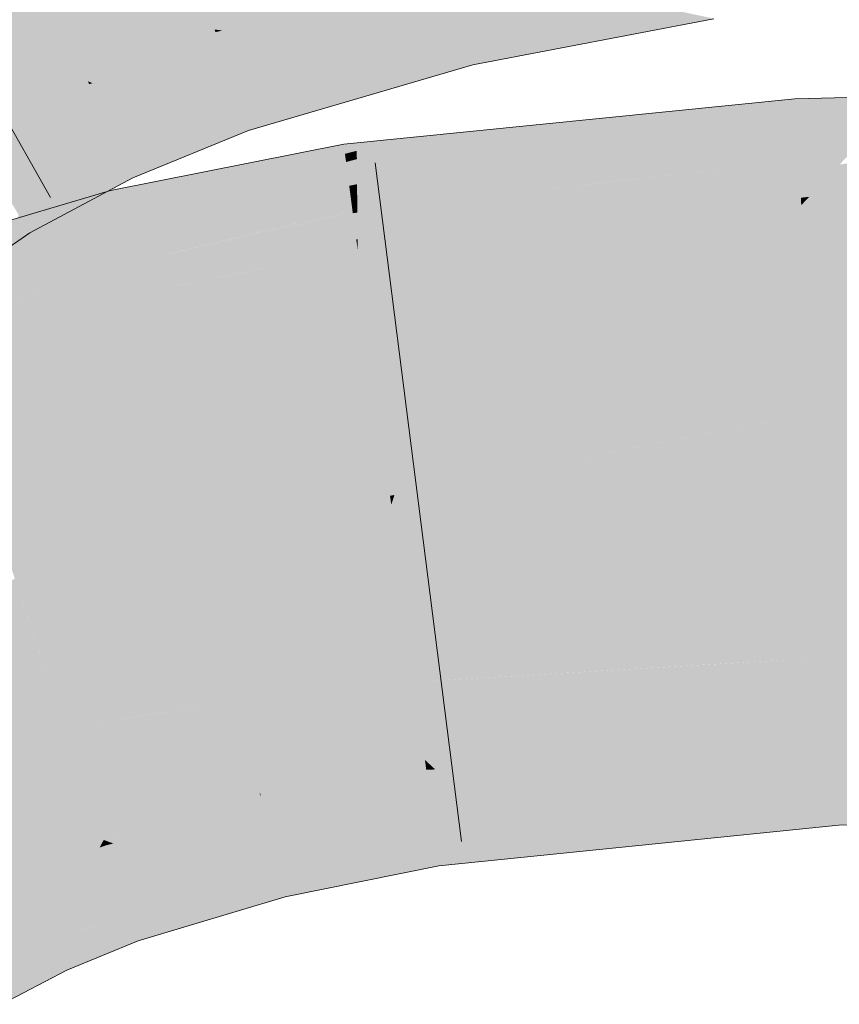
# Model space of a CAD drawing. Extents: x -620 to 300, y 62 to 1162.
# Tile 234 of 256: x 198.075 to 198.357, y 826.747 to 827.085. Entities that reach past the tile are written whole.
import ezdxf

# ---------------------------------------------------------------- set-up
doc = ezdxf.new("R2010")
doc.units = 0
doc.layers.get('0').update_dxf_attribs({"lineweight": 13})
doc.layers.add('E_Leerrohr 25-A06G94UQ8I', color=7, linetype='Continuous', lineweight=9, true_color=0xff8000)
doc.layers.add('E_Leerrohr 25-Shading', color=7, linetype='Continuous', lineweight=9, true_color=0xff8000)

# ---------------------------------------------------------------- blocks, each defined once
blk = doc.blocks.new('Shading-A06G94F18I', base_point=(173.29604, 825.21118))
at = {"layer": 'E_Leerrohr 25-Shading', "color": 31, "true_color": 0xfabd7f}
for points in [[(198.22253, 827.10492), (198.20203, 827.19092), (198.14236, 827.08154), (198.11429, 827.16534)], [(198.14236, 827.08154), (198.11429, 827.16534), (198.09886, 827.06372), (198.06145, 827.1438)], [(198.09886, 827.06372), (198.06145, 827.1438), (198.05977, 827.04291), (198.01361, 827.11829)], [(198.50697, 826.97516), (198.50668, 827.02502), (198.34818, 826.95007), (198.34387, 827.02118)], [(198.34387, 827.02118), (198.22148, 826.97705), (198.34818, 826.95007), (198.20415, 826.92163)], [(198.22148, 826.97705), (198.34387, 827.02118), (198.31535, 827.01831)], [(198.23175, 827.00989), (198.22148, 826.97705), (198.31535, 827.01831)], [(198.23175, 827.00989), (198.19151, 827.0058), (198.19363, 826.98975)], [(198.19363, 826.98975), (198.19675, 826.96619), (198.23175, 827.00989), (198.22148, 826.97705)], [(198.16037, 826.99963), (198.15167, 826.9649), (198.19151, 827.0058), (198.19363, 826.98975)], [(198.16037, 826.99963), (198.11546, 826.99072), (198.12021, 826.9715)], [(198.12021, 826.9715), (198.12564, 826.94952), (198.16037, 826.99963), (198.15167, 826.9649)], [(198.12021, 826.9715), (198.11546, 826.99072), (198.06226, 826.92676), (198.04738, 826.97046)], [(198.19363, 826.98975), (198.15167, 826.9649), (198.19675, 826.96619), (198.14561, 826.94067)], [(198.22148, 826.97705), (198.19675, 826.96619), (198.20415, 826.92163), (198.20265, 826.92133)], [(198.34818, 826.95007), (198.34923, 826.93292), (198.50697, 826.97516), (198.50716, 826.94275)], [(198.06226, 826.92676), (198.06749, 826.91132), (198.12021, 826.9715), (198.12564, 826.94952)], [(198.15167, 826.9649), (198.12564, 826.94952), (198.14561, 826.94067), (198.12976, 826.9328)], [(198.19675, 826.96619), (198.14561, 826.94067), (198.20265, 826.92133), (198.13664, 826.90491)], [(198.12564, 826.94952), (198.06749, 826.91132), (198.12976, 826.9328), (198.07129, 826.90021)], [(198.34818, 826.95007), (198.31146, 826.94281), (198.34923, 826.93292), (198.31198, 826.9292)], [(198.31177, 826.93451), (198.31146, 826.94281), (198.20306, 826.91821), (198.20415, 826.92163)], [(198.34923, 826.93292), (198.50719, 826.93665), (198.50716, 826.94275)], [(198.12976, 826.9328), (198.13664, 826.90491), (198.14561, 826.94067)], [(198.31198, 826.9292), (198.31177, 826.93451), (198.20306, 826.91821)], [(198.50722, 826.93182), (198.50719, 826.93665), (198.34935, 826.93085), (198.34923, 826.93292)], [(198.07129, 826.90021), (198.07585, 826.88678), (198.12976, 826.9328), (198.13664, 826.90491)], [(198.34935, 826.93085), (198.34923, 826.93292), (198.31198, 826.9292)], [(198.35065, 826.9093), (198.50734, 826.91113), (198.34935, 826.93085), (198.50722, 826.93182)], [(198.20522, 826.90198), (198.31198, 826.9292), (198.20306, 826.91821)], [(198.20522, 826.90198), (198.35065, 826.9093), (198.31198, 826.9292), (198.34935, 826.93085)], [(198.13664, 826.90491), (198.20306, 826.91821), (198.20265, 826.92133)], [(198.20265, 826.92133), (198.20306, 826.91821), (198.20415, 826.92163)], [(198.20522, 826.90198), (198.20306, 826.91821), (198.13901, 826.89539), (198.13664, 826.90491)], [(198.35329, 826.86578), (198.50757, 826.8689), (198.35065, 826.9093), (198.50734, 826.91113)], [(198.20522, 826.90198), (198.21109, 826.85742), (198.31279, 826.90741), (198.31448, 826.86353)], [(198.31448, 826.86353), (198.35329, 826.86578), (198.31279, 826.90741), (198.35065, 826.9093)], [(198.13901, 826.89539), (198.13664, 826.90491), (198.07607, 826.88617), (198.07585, 826.88678)], [(198.15001, 826.85083), (198.21109, 826.85742), (198.13901, 826.89539), (198.20522, 826.90198)], [(198.09119, 826.84167), (198.15001, 826.85083), (198.07607, 826.88617), (198.13901, 826.89539)], [(198.03796, 826.8736), (198.03888, 826.87164), (198.07378, 826.89288), (198.07585, 826.88678)], [(198.09119, 826.84167), (198.07585, 826.88678), (198.05618, 826.83447), (198.03888, 826.87164)], [(198.35329, 826.86578), (198.35406, 826.85291), (198.50757, 826.8689), (198.50769, 826.84918)], [(198.35406, 826.85291), (198.35329, 826.86578), (198.22375, 826.85815)], [(198.15001, 826.85083), (198.15155, 826.84454), (198.21109, 826.85742), (198.21289, 826.84375)], [(198.21109, 826.85742), (198.35406, 826.85291), (198.22375, 826.85815)], [(198.35406, 826.85291), (198.21109, 826.85742), (198.35457, 826.84473), (198.21289, 826.84375)], [(198.15155, 826.84454), (198.15001, 826.85083), (198.11682, 826.84564)], [(198.35406, 826.85291), (198.35457, 826.84473), (198.50769, 826.84918), (198.50769, 826.84821)], [(198.09119, 826.84167), (198.15155, 826.84454), (198.11682, 826.84564)], [(198.15155, 826.84454), (198.09119, 826.84167), (198.15617, 826.82587), (198.09782, 826.8222)], [(198.21289, 826.84375), (198.15155, 826.84454), (198.21463, 826.83057), (198.15617, 826.82587)], [(198.21289, 826.84375), (198.21463, 826.83057), (198.35457, 826.84473)], [(198.07617, 826.7915), (198.10432, 826.8031), (198.05618, 826.83447), (198.09119, 826.84167)], [(198.05051, 826.77802), (198.07617, 826.7915), (198.02194, 826.82568), (198.05618, 826.83447)], [(198.15617, 826.82587), (198.15784, 826.81909), (198.21463, 826.83057)], [(198.09782, 826.8222), (198.10432, 826.8031), (198.15617, 826.82587), (198.15784, 826.81909)]]:
    blk.add_solid(points, dxfattribs=at)
at = {"layer": 'E_Leerrohr 25-Shading', "color": 43, "true_color": 0xd7ab7f}
for points in [[(198.22295, 827.10321), (198.22253, 827.10492), (198.14236, 827.08154)], [(198.14499, 827.08118), (198.22357, 827.10059), (198.14236, 827.08154), (198.22295, 827.10321)], [(198.1516, 827.08026), (198.22455, 827.09644), (198.14499, 827.08118), (198.22357, 827.10059)], [(198.16347, 827.07861), (198.22589, 827.09082), (198.1516, 827.08026), (198.22455, 827.09644)], [(198.2321, 827.08423), (198.29964, 827.08832), (198.22894, 827.09106), (198.27078, 827.09454)], [(198.18137, 827.07617), (198.22752, 827.08398), (198.16347, 827.07861), (198.22589, 827.09082)], [(198.22752, 827.08398), (198.2321, 827.08423), (198.22589, 827.09082), (198.22894, 827.09106)], [(198.31383, 827.08527), (198.29964, 827.08832), (198.23552, 827.07684), (198.2321, 827.08423)], [(198.20464, 827.073), (198.22929, 827.0766), (198.18137, 827.07617), (198.22752, 827.08398)], [(198.22929, 827.0766), (198.23552, 827.07684), (198.22752, 827.08398), (198.2321, 827.08423)], [(198.31383, 827.08527), (198.23552, 827.07684), (198.27943, 827.07861)], [(198.14268, 827.08063), (198.14236, 827.08154), (198.09886, 827.06372)], [(198.10046, 827.06311), (198.1434, 827.07843), (198.09886, 827.06372), (198.14268, 827.08063)], [(198.14499, 827.08118), (198.14236, 827.08154), (198.14383, 827.08087)], [(198.14383, 827.08087), (198.14236, 827.08154), (198.14268, 827.08063)], [(198.1434, 827.07843), (198.14735, 827.07935), (198.14268, 827.08063), (198.14383, 827.08087)], [(198.14735, 827.07935), (198.1516, 827.08026), (198.14383, 827.08087), (198.14499, 827.08118)], [(198.15335, 827.07666), (198.16347, 827.07861), (198.14735, 827.07935), (198.1516, 827.08026)], [(198.10413, 827.06171), (198.14458, 827.07495), (198.10046, 827.06311), (198.1434, 827.07843)], [(198.14458, 827.07495), (198.15335, 827.07666), (198.1434, 827.07843), (198.14735, 827.07935)], [(198.14616, 827.07025), (198.16187, 827.07288), (198.14458, 827.07495), (198.15335, 827.07666)], [(198.16187, 827.07288), (198.18137, 827.07617), (198.15335, 827.07666), (198.16347, 827.07861)], [(198.23074, 827.0705), (198.22929, 827.0766), (198.2265, 827.06995), (198.20464, 827.073)], [(198.23074, 827.0705), (198.23834, 827.07074), (198.22929, 827.0766), (198.23552, 827.07684)], [(198.23552, 827.07684), (198.23834, 827.07074), (198.27943, 827.07861)], [(198.10999, 827.05951), (198.14616, 827.07025), (198.10413, 827.06171), (198.14458, 827.07495)], [(198.1723, 827.06824), (198.20464, 827.073), (198.16187, 827.07288), (198.18137, 827.07617)], [(198.1178, 827.05652), (198.14803, 827.0647), (198.10999, 827.05951), (198.14616, 827.07025)], [(198.14803, 827.0647), (198.1723, 827.06824), (198.14616, 827.07025), (198.16187, 827.07288)], [(198.18175, 827.06403), (198.2265, 827.06995), (198.1723, 827.06824), (198.20464, 827.073)], [(198.23102, 827.06934), (198.2265, 827.06995), (198.18828, 827.06116), (198.18175, 827.06403)], [(198.2265, 827.06995), (198.23102, 827.06934), (198.23074, 827.0705)], [(198.23102, 827.06934), (198.23834, 827.07074), (198.23074, 827.0705)], [(198.14966, 827.05981), (198.18175, 827.06403), (198.14803, 827.0647), (198.1723, 827.06824)], [(198.23102, 827.06934), (198.18828, 827.06116), (198.21393, 827.06433)], [(198.09933, 827.06274), (198.09886, 827.06372), (198.05977, 827.04291)], [(198.10046, 827.06311), (198.09886, 827.06372), (198.09933, 827.06274)], [(198.10037, 827.06049), (198.10413, 827.06171), (198.09933, 827.06274), (198.10046, 827.06311)], [(198.12532, 827.05365), (198.14966, 827.05981), (198.1178, 827.05652), (198.14803, 827.0647)], [(198.15079, 827.05646), (198.18828, 827.06116), (198.14966, 827.05981), (198.18175, 827.06403)], [(198.18828, 827.06116), (198.19409, 827.05853), (198.21393, 827.06433)], [(198.06038, 827.04193), (198.10037, 827.06049), (198.05977, 827.04291), (198.09933, 827.06274)], [(198.06168, 827.03979), (198.10196, 827.05713), (198.06038, 827.04193), (198.10037, 827.06049)], [(198.10196, 827.05713), (198.10999, 827.05951), (198.10037, 827.06049), (198.10413, 827.06171)], [(198.15079, 827.05646), (198.14966, 827.05981), (198.13077, 827.05157), (198.12532, 827.05365)], [(198.15178, 827.05347), (198.19409, 827.05853), (198.15079, 827.05646), (198.18828, 827.06116)], [(198.06354, 827.03674), (198.10397, 827.0528), (198.06168, 827.03979), (198.10196, 827.05713)], [(198.10397, 827.0528), (198.1178, 827.05652), (198.10196, 827.05713), (198.10999, 827.05951)], [(198.10587, 827.04877), (198.12532, 827.05365), (198.10397, 827.0528), (198.1178, 827.05652)], [(198.13077, 827.05157), (198.13577, 827.04968), (198.15079, 827.05646), (198.15178, 827.05347)], [(198.15401, 827.04681), (198.19409, 827.05853), (198.15178, 827.05347)], [(198.31088, 827.05408), (198.34166, 827.05774), (198.31575, 827.05511)], [(198.31088, 827.05408), (198.3163, 827.04895), (198.34166, 827.05774)], [(198.34189, 827.05396), (198.34166, 827.05774), (198.3163, 827.04895)], [(198.37914, 827.05859), (198.34166, 827.05774), (198.34189, 827.05396)], [(198.34189, 827.05396), (198.34224, 827.04828), (198.37914, 827.05859), (198.37245, 827.05151)], [(198.06546, 827.03363), (198.10587, 827.04877), (198.06354, 827.03674), (198.10397, 827.0528)], [(198.10721, 827.0459), (198.13077, 827.05157), (198.10587, 827.04877), (198.12532, 827.05365)], [(198.13577, 827.04968), (198.14885, 827.04474), (198.15178, 827.05347), (198.15401, 827.04681)], [(198.19127, 827.03284), (198.19131, 827.02838), (198.252, 827.04706), (198.31088, 827.05408)], [(198.31088, 827.05408), (198.19131, 827.02838), (198.3163, 827.04895), (198.19135, 827.02466)], [(198.26407, 827.04993), (198.252, 827.04706), (198.31575, 827.05511), (198.31088, 827.05408)], [(198.34224, 827.04828), (198.34189, 827.05396), (198.28561, 827.03833), (198.3163, 827.04895)], [(198.10843, 827.04327), (198.13577, 827.04968), (198.10721, 827.0459), (198.13077, 827.05157)], [(198.11163, 827.03638), (198.14885, 827.04474), (198.10843, 827.04327), (198.13577, 827.04968)], [(198.22934, 827.04639), (198.21373, 827.04254), (198.26407, 827.04993), (198.252, 827.04706)], [(198.37245, 827.05151), (198.34224, 827.04828), (198.36736, 827.04608), (198.3425, 827.04382)], [(198.06689, 827.03131), (198.10721, 827.0459), (198.06546, 827.03363), (198.10587, 827.04877)], [(198.20862, 827.04431), (198.19121, 827.03986), (198.22934, 827.04639), (198.21373, 827.04254)], [(198.252, 827.04706), (198.21373, 827.04254), (198.19127, 827.03284), (198.19124, 827.03699)], [(198.3163, 827.04895), (198.19135, 827.02466), (198.28561, 827.03833), (198.19138, 827.02185)], [(198.28561, 827.03833), (198.26704, 827.03192), (198.34224, 827.04828), (198.3425, 827.04382)], [(198.36736, 827.04608), (198.3425, 827.04382), (198.36374, 827.04224), (198.3427, 827.04065)], [(198.06825, 827.02905), (198.10843, 827.04327), (198.06689, 827.03131), (198.10721, 827.0459)], [(198.0719, 827.02307), (198.11163, 827.03638), (198.06825, 827.02905), (198.10843, 827.04327)], [(198.11163, 827.03638), (198.11295, 827.03363), (198.14885, 827.04474), (198.13231, 827.03796)], [(198.19118, 827.04254), (198.19121, 827.03986), (198.20862, 827.04431)], [(198.3425, 827.04382), (198.26704, 827.03192), (198.3427, 827.04065), (198.25668, 827.02832)], [(198.18683, 827.04144), (198.14214, 827.02539), (198.18716, 827.03882), (198.13962, 827.02216)], [(198.14931, 827.03473), (198.14214, 827.02539), (198.18672, 827.04211), (198.18683, 827.04144)], [(198.19118, 827.04254), (198.18672, 827.04211), (198.18683, 827.04144)], [(198.18683, 827.04144), (198.18716, 827.03882), (198.19118, 827.04254), (198.19121, 827.03986)], [(198.19121, 827.03986), (198.18716, 827.03882), (198.19124, 827.03699), (198.18753, 827.03601)], [(198.21373, 827.04254), (198.19121, 827.03986), (198.19124, 827.03699)], [(198.3427, 827.04065), (198.25668, 827.02832), (198.34286, 827.03796), (198.25029, 827.02612)], [(198.36374, 827.04224), (198.3427, 827.04065), (198.36073, 827.03906), (198.34286, 827.03796)], [(198.48535, 827.04102), (198.37172, 827.03723), (198.3466, 827.02405), (198.35707, 827.03516)], [(198.11163, 827.03638), (198.0719, 827.02307), (198.11295, 827.03363), (198.07355, 827.02045)], [(198.11295, 827.03363), (198.11436, 827.03058), (198.13231, 827.03796)], [(198.18753, 827.03601), (198.13705, 827.0188), (198.18805, 827.0321), (198.13367, 827.0144)], [(198.18716, 827.03882), (198.13962, 827.02216), (198.18753, 827.03601), (198.13705, 827.0188)], [(198.19124, 827.03699), (198.18753, 827.03601), (198.19127, 827.03284), (198.18805, 827.0321)], [(198.28561, 827.03833), (198.19138, 827.02185), (198.26704, 827.03192), (198.19139, 827.01996)], [(198.34294, 827.03656), (198.27747, 827.02911), (198.19151, 827.0058), (198.2231, 827.01672)], [(198.34314, 827.0332), (198.34294, 827.03656), (198.23175, 827.00989), (198.19151, 827.0058)], [(198.34286, 827.03796), (198.25029, 827.02612), (198.34294, 827.03656), (198.24989, 827.026)], [(198.36073, 827.03906), (198.34286, 827.03796), (198.35912, 827.03735), (198.34294, 827.03656)], [(198.35912, 827.03735), (198.34294, 827.03656), (198.35858, 827.0368), (198.34296, 827.03625)], [(198.35858, 827.0368), (198.34296, 827.03625), (198.35707, 827.03516), (198.34314, 827.0332)], [(198.07355, 827.02045), (198.07506, 827.01794), (198.11295, 827.03363), (198.11418, 827.03094)], [(198.10773, 827.02203), (198.1084, 827.01935), (198.13264, 827.03143), (198.14931, 827.03473)], [(198.1084, 827.01935), (198.10977, 827.01379), (198.14931, 827.03473), (198.14214, 827.02539)], [(198.19127, 827.03284), (198.18805, 827.0321), (198.19131, 827.02838), (198.18861, 827.02783)], [(198.23175, 827.00989), (198.31535, 827.01831), (198.34314, 827.0332), (198.34372, 827.02374)], [(198.35707, 827.03516), (198.34314, 827.0332), (198.3466, 827.02405), (198.34372, 827.02374)], [(198.50668, 827.02502), (198.50662, 827.03552), (198.34387, 827.02118), (198.44357, 827.03375)], [(198.3466, 827.02405), (198.34387, 827.02118), (198.42068, 827.03314), (198.44357, 827.03375)], [(198.11418, 827.03094), (198.07506, 827.01794), (198.10605, 827.02612), (198.07648, 827.01562)], [(198.11418, 827.03094), (198.10605, 827.02612), (198.11436, 827.03058)], [(198.1071, 827.0246), (198.10773, 827.02203), (198.11687, 827.02826), (198.13264, 827.03143)], [(198.18805, 827.0321), (198.13367, 827.0144), (198.18861, 827.02783), (198.13037, 827.01013)], [(198.26704, 827.03192), (198.19139, 827.01996), (198.25668, 827.02832), (198.19139, 827.01898)], [(198.27747, 827.02911), (198.24989, 827.026), (198.2231, 827.01672)], [(198.05763, 827.00482), (198.04066, 826.99243), (198.10669, 827.02625), (198.1071, 827.0246)], [(198.07727, 827.01434), (198.05763, 827.00482), (198.10571, 827.026), (198.10669, 827.02625)], [(198.07648, 827.01562), (198.07889, 827.01172), (198.10605, 827.02612)], [(198.09451, 827.02264), (198.07727, 827.01434), (198.10571, 827.026)], [(198.11687, 827.02826), (198.10669, 827.02625), (198.1071, 827.0246)], [(198.18861, 827.02783), (198.13037, 827.01013), (198.18909, 827.02423), (198.12796, 827.00696)], [(198.19131, 827.02838), (198.18861, 827.02783), (198.19135, 827.02466), (198.18909, 827.02423)], [(198.25668, 827.02832), (198.19139, 827.01898), (198.25029, 827.02612), (198.19141, 827.01862)], [(198.25029, 827.02612), (198.19141, 827.01862), (198.2231, 827.01672), (198.19148, 827.00952)], [(198.04001, 826.99213), (198.04077, 826.98987), (198.1071, 827.0246), (198.10773, 827.02203)], [(198.07349, 827.01642), (198.05763, 827.00482), (198.09451, 827.02264)], [(198.14214, 827.02539), (198.10977, 827.01379), (198.13962, 827.02216), (198.11026, 827.01184)], [(198.18909, 827.02423), (198.12796, 827.00696), (198.18945, 827.02148), (198.12648, 827.00507)], [(198.19135, 827.02466), (198.18909, 827.02423), (198.19138, 827.02185), (198.18945, 827.02148)], [(198.31535, 827.01831), (198.34387, 827.02118), (198.34372, 827.02374)], [(198.34372, 827.02374), (198.34387, 827.02118), (198.3466, 827.02405)], [(198.04077, 826.98987), (198.04166, 826.9873), (198.10773, 827.02203), (198.1084, 827.01935)], [(198.04166, 826.9873), (198.04306, 826.98315), (198.1084, 827.01935), (198.10977, 827.01379)], [(198.13962, 827.02216), (198.11026, 827.01184), (198.13705, 827.0188), (198.11076, 827.00983)], [(198.18945, 827.02148), (198.12648, 827.00507), (198.18968, 827.01971), (198.12582, 827.00421)], [(198.18968, 827.01971), (198.12776, 827.00464), (198.1898, 827.0188)], [(198.19138, 827.02185), (198.18945, 827.02148), (198.19139, 827.01996), (198.18968, 827.01971)], [(198.19139, 827.01996), (198.18968, 827.01971), (198.19139, 827.01898), (198.1898, 827.0188)], [(198.19139, 827.01898), (198.1898, 827.0188), (198.19141, 827.01862), (198.18985, 827.01843)], [(198.07506, 827.01794), (198.07349, 827.00793), (198.07889, 827.01172)], [(198.13705, 827.0188), (198.11076, 827.00983), (198.13367, 827.0144), (198.11142, 827.00714)], [(198.18378, 827.0174), (198.12776, 827.00464), (198.16669, 827.00537)], [(198.19104, 827.0094), (198.1898, 827.0188), (198.16669, 827.00537), (198.18378, 827.0174)], [(198.19141, 827.01862), (198.18985, 827.01843), (198.19148, 827.00952), (198.19104, 827.0094)], [(198.19148, 827.00952), (198.19151, 827.0058), (198.2231, 827.01672)], [(198.10977, 827.01379), (198.04306, 826.98315), (198.11026, 827.01184), (198.04353, 826.98181)], [(198.13367, 827.0144), (198.11142, 827.00714), (198.13037, 827.01013), (198.11206, 827.00452)], [(198.11026, 827.01184), (198.04353, 826.98181), (198.11076, 827.00983), (198.04396, 826.98053)], [(198.11076, 827.00983), (198.04396, 826.98053), (198.11142, 827.00714), (198.04448, 826.979)], [(198.13037, 827.01013), (198.11206, 827.00452), (198.12796, 827.00696), (198.11253, 827.00262)], [(198.19104, 827.0094), (198.16669, 827.00537), (198.17902, 827.00562)], [(198.17902, 827.00562), (198.19151, 827.0058), (198.19104, 827.0094)], [(198.19104, 827.0094), (198.19151, 827.0058), (198.19148, 827.00952)], [(198.11142, 827.00714), (198.04448, 826.979), (198.11206, 827.00452), (198.04485, 826.97791)], [(198.12796, 827.00696), (198.11253, 827.00262), (198.12648, 827.00507), (198.11281, 827.00146)], [(198.16037, 826.99963), (198.17902, 827.00562), (198.15784, 826.99915), (198.16103, 827.0014)], [(198.19151, 827.0058), (198.17902, 827.00562), (198.16037, 826.99963)], [(198.16103, 827.0014), (198.17902, 827.00562), (198.16669, 827.00537)], [(198.11206, 827.00452), (198.04485, 826.97791), (198.11253, 827.00262), (198.04498, 826.97754)], [(198.11253, 827.00262), (198.0567, 826.98187), (198.11281, 827.00146)], [(198.12648, 827.00507), (198.11281, 827.00146), (198.12582, 827.00421), (198.11292, 827.00104)], [(198.11292, 827.00104), (198.11546, 826.99072), (198.12582, 827.00421)], [(198.11546, 826.99072), (198.16103, 827.0014), (198.12776, 827.00464), (198.16669, 827.00537)], [(198.11546, 826.99072), (198.12776, 827.00464), (198.12582, 827.00421)], [(198.08957, 826.99335), (198.0567, 826.98187), (198.11292, 827.00104), (198.11546, 826.99072)], [(198.11281, 827.00146), (198.08957, 826.99335), (198.11292, 827.00104)], [(198.16103, 827.0014), (198.11546, 826.99072), (198.15784, 826.99915)], [(198.0567, 826.98187), (198.04498, 826.97754), (198.11546, 826.99072), (198.04738, 826.97046)], [(198.50775, 826.83691), (198.50769, 826.84821), (198.35527, 826.83313), (198.35457, 826.84473)], [(198.29675, 826.83069), (198.35457, 826.84473), (198.21815, 826.82733), (198.21463, 826.83057)], [(198.35527, 826.83319), (198.35457, 826.84473), (198.29675, 826.83069)], [(198.35643, 826.81409), (198.50786, 826.81818), (198.35527, 826.83313), (198.50775, 826.83691)], [(198.35527, 826.83313), (198.22495, 826.82123), (198.29143, 826.80798), (198.23744, 826.80988)], [(198.35527, 826.83313), (198.35527, 826.83319), (198.27728, 826.82599), (198.29675, 826.83069)], [(198.35527, 826.83313), (198.29143, 826.80798), (198.35643, 826.81409)], [(198.21477, 826.82947), (198.21463, 826.83057), (198.15814, 826.81915)], [(198.21815, 826.82733), (198.21463, 826.83057), (198.21507, 826.82721)], [(198.27728, 826.82599), (198.29675, 826.83069), (198.22119, 826.82458), (198.21815, 826.82733)], [(198.1581, 826.81799), (198.21507, 826.82721), (198.15814, 826.81915), (198.21477, 826.82947)], [(198.15851, 826.81635), (198.21542, 826.82446), (198.1581, 826.81799), (198.21507, 826.82721)], [(198.21542, 826.82446), (198.22119, 826.82458), (198.21507, 826.82721), (198.21815, 826.82733)], [(198.15913, 826.81384), (198.21593, 826.82074), (198.15851, 826.81635), (198.21542, 826.82446)], [(198.21597, 826.82037), (198.22495, 826.82123), (198.21542, 826.82446), (198.22119, 826.82458)], [(198.22119, 826.82458), (198.22495, 826.82123), (198.27728, 826.82599)], [(198.15997, 826.81049), (198.21597, 826.82037), (198.15913, 826.81384), (198.21593, 826.82074)], [(198.15997, 826.81049), (198.16101, 826.80627), (198.21597, 826.82037), (198.21725, 826.81055)], [(198.21597, 826.82037), (198.21725, 826.81055), (198.22495, 826.82123), (198.23744, 826.80988)], [(198.15851, 826.81635), (198.1581, 826.81799), (198.10432, 826.8031), (198.10495, 826.80328)], [(198.15851, 826.81635), (198.10432, 826.8031), (198.10922, 826.80377)], [(198.1581, 826.81799), (198.15784, 826.81909), (198.10495, 826.80328)], [(198.10922, 826.80377), (198.12408, 826.80566), (198.15851, 826.81635), (198.15913, 826.81384)], [(198.1581, 826.81799), (198.15814, 826.81915), (198.15784, 826.81909)], [(198.35678, 826.80817), (198.5079, 826.81165), (198.35643, 826.81409), (198.50786, 826.81818)], [(198.12408, 826.80566), (198.15933, 826.8103), (198.15913, 826.81384), (198.15997, 826.81049)], [(198.31676, 826.80414), (198.35678, 826.80817), (198.31651, 826.81036), (198.35643, 826.81409)], [(198.11154, 826.80035), (198.15933, 826.8103), (198.10762, 826.80188), (198.12408, 826.80566)], [(198.11539, 826.79889), (198.15933, 826.8103), (198.11154, 826.80035)], [(198.16101, 826.80627), (198.15997, 826.81049), (198.11716, 826.79822), (198.11539, 826.79889)], [(198.16101, 826.80627), (198.16214, 826.8017), (198.21725, 826.81055), (198.218, 826.80493)], [(198.21725, 826.81055), (198.218, 826.80493), (198.23744, 826.80988), (198.24438, 826.80359)], [(198.21851, 826.80115), (198.21941, 826.79425), (198.31651, 826.81036), (198.31676, 826.80414)], [(198.23744, 826.80988), (198.24438, 826.80359), (198.29143, 826.80798)], [(198.12415, 826.79559), (198.16214, 826.8017), (198.11716, 826.79822), (198.16101, 826.80627)], [(198.10387, 826.80231), (198.10432, 826.8031), (198.07617, 826.7915)], [(198.10289, 826.80048), (198.10495, 826.80121), (198.10387, 826.80231), (198.10451, 826.80255)], [(198.10451, 826.80255), (198.10432, 826.8031), (198.10387, 826.80231)], [(198.10922, 826.80377), (198.10432, 826.8031), (198.10529, 826.80273)], [(198.10529, 826.80273), (198.10432, 826.8031), (198.10451, 826.80255)], [(198.10495, 826.80121), (198.10762, 826.80188), (198.10451, 826.80255), (198.10529, 826.80273)], [(198.10762, 826.80188), (198.12408, 826.80566), (198.10529, 826.80273), (198.10922, 826.80377)], [(198.16466, 826.79144), (198.21851, 826.80115), (198.16214, 826.8017), (198.218, 826.80493)], [(198.21851, 826.80115), (198.24438, 826.80359), (198.218, 826.80493)], [(198.07646, 826.79089), (198.10289, 826.80048), (198.07617, 826.7915), (198.10387, 826.80231)], [(198.07707, 826.78955), (198.10136, 826.79773), (198.07646, 826.79089), (198.10289, 826.80048)], [(198.09938, 826.79407), (198.10652, 826.79663), (198.10136, 826.79773), (198.10567, 826.79913)], [(198.10136, 826.79773), (198.10567, 826.79913), (198.10289, 826.80048), (198.10495, 826.80121)], [(198.10567, 826.79913), (198.11154, 826.80035), (198.10495, 826.80121), (198.10762, 826.80188)], [(198.10652, 826.79663), (198.11539, 826.79889), (198.10567, 826.79913), (198.11154, 826.80035)], [(198.12415, 826.79559), (198.14716, 826.78687), (198.16214, 826.8017), (198.16466, 826.79144)], [(198.16661, 826.78357), (198.21941, 826.79425), (198.16466, 826.79144), (198.21851, 826.80115)], [(198.07802, 826.78754), (198.09938, 826.79407), (198.07707, 826.78955), (198.10136, 826.79773)], [(198.10777, 826.79297), (198.10652, 826.79663), (198.09714, 826.78998), (198.09938, 826.79407)], [(198.10652, 826.79663), (198.10663, 826.79633), (198.11539, 826.79889), (198.11716, 826.79822)], [(198.10663, 826.79633), (198.10777, 826.79297), (198.11716, 826.79822), (198.12415, 826.79559)], [(198.09938, 826.79407), (198.07802, 826.78754), (198.07841, 826.78668)], [(198.07841, 826.78668), (198.07922, 826.78497), (198.09938, 826.79407), (198.09714, 826.78998)], [(198.09714, 826.78998), (198.1129, 826.77789), (198.10777, 826.79297)], [(198.1129, 826.77789), (198.14716, 826.78687), (198.10777, 826.79297), (198.12415, 826.79559)], [(198.07646, 826.79089), (198.07617, 826.7915), (198.05052, 826.77802), (198.05051, 826.77802)], [(198.05087, 826.77747), (198.07707, 826.78955), (198.05052, 826.77802), (198.07646, 826.79089)], [(198.05162, 826.77618), (198.07802, 826.78754), (198.05087, 826.77747), (198.07707, 826.78955)], [(198.07922, 826.78497), (198.0862, 826.76996), (198.09714, 826.78998)], [(198.09714, 826.78998), (198.0862, 826.76996), (198.1129, 826.77789), (198.09831, 826.77271)], [(198.14716, 826.78687), (198.16063, 826.7818), (198.16466, 826.79144), (198.16661, 826.78357)], [(198.05231, 826.77502), (198.07841, 826.78668), (198.05162, 826.77618), (198.07802, 826.78754)], [(198.0527, 826.77435), (198.07922, 826.78497), (198.05231, 826.77502), (198.07841, 826.78668)], [(198.11349, 826.77612), (198.16063, 826.7818), (198.1129, 826.77789), (198.14716, 826.78687)], [(198.06042, 826.76154), (198.0862, 826.76996), (198.0527, 826.77435), (198.07922, 826.78497)], [(198.16063, 826.7818), (198.11349, 826.77612), (198.14551, 826.77722), (198.11438, 826.7735)], [(198.11349, 826.77612), (198.0862, 826.76996), (198.11438, 826.7735), (198.08737, 826.76746)], [(198.09831, 826.77271), (198.11349, 826.77612), (198.1129, 826.77789)], [(198.11438, 826.7735), (198.11465, 826.77271), (198.14551, 826.77722), (198.14087, 826.77588)], [(198.11465, 826.77271), (198.1161, 826.76843), (198.14087, 826.77588)], [(198.08737, 826.76746), (198.08772, 826.76666), (198.11438, 826.7735), (198.11465, 826.77271)], [(198.08772, 826.76666), (198.09161, 826.7583), (198.11465, 826.77271), (198.1161, 826.76843)], [(198.0862, 826.76996), (198.06042, 826.76154), (198.08737, 826.76746), (198.06189, 826.75909)], [(198.06189, 826.75909), (198.06229, 826.75842), (198.08737, 826.76746), (198.08772, 826.76666)], [(198.08772, 826.76666), (198.06229, 826.75842), (198.07349, 826.74884), (198.06821, 826.74854)], [(198.08772, 826.76666), (198.07349, 826.74884), (198.09161, 826.7583)]]:
    blk.add_solid(points, dxfattribs=at)
blk = doc.blocks.new('Referenz-A06G94UW8I')
at = {"layer": 'E_Leerrohr 25-A06G94UQ8I', "linetype": 'Continuous', "ltscale": 0.13}
for p, q in [((197.97021, 827.22829), (198.08603, 827.02381)), ((198.31383, 827.08525), (198.23102, 827.06934)), ((198.23102, 827.06934), (198.154, 827.04683)), ((198.50648, 827.06162), (198.34166, 827.05772)), ((198.34166, 827.05772), (198.18673, 827.04212)), ((198.154, 827.04683), (198.11436, 827.03057)), ((198.18673, 827.04212), (198.10669, 827.02627)), ((198.19756, 827.03569), (198.22723, 826.80257)), ((198.11436, 827.03057), (198.07888, 827.01171)), ((198.10669, 827.02627), (198.03559, 827.00512)), ((198.07888, 827.01171), (198.04993, 826.99147)), ((198.5079, 826.81162), (198.35678, 826.80818)), ((198.35678, 826.80818), (198.21941, 826.79426)), ((198.21941, 826.79426), (198.16661, 826.78356)), ((198.16661, 826.78356), (198.11611, 826.76845)), ((198.11611, 826.76845), (198.09161, 826.75832)), ((198.09161, 826.75832), (198.06934, 826.74664))]:
    blk.add_line(p, q, dxfattribs=at)

msp = doc.modelspace()

# ---------------------------------------------------------------- block references
at = {"color": 8, "lineweight": 25, "ltscale": 0.25, "true_color": 0x808080}
msp.add_blockref('Referenz-A06G94UW8I', (0, 0), dxfattribs=at)
msp.add_blockref('Shading-A06G94F18I', (173.29604, 825.21118))

doc.saveas('drawing.dxf')
